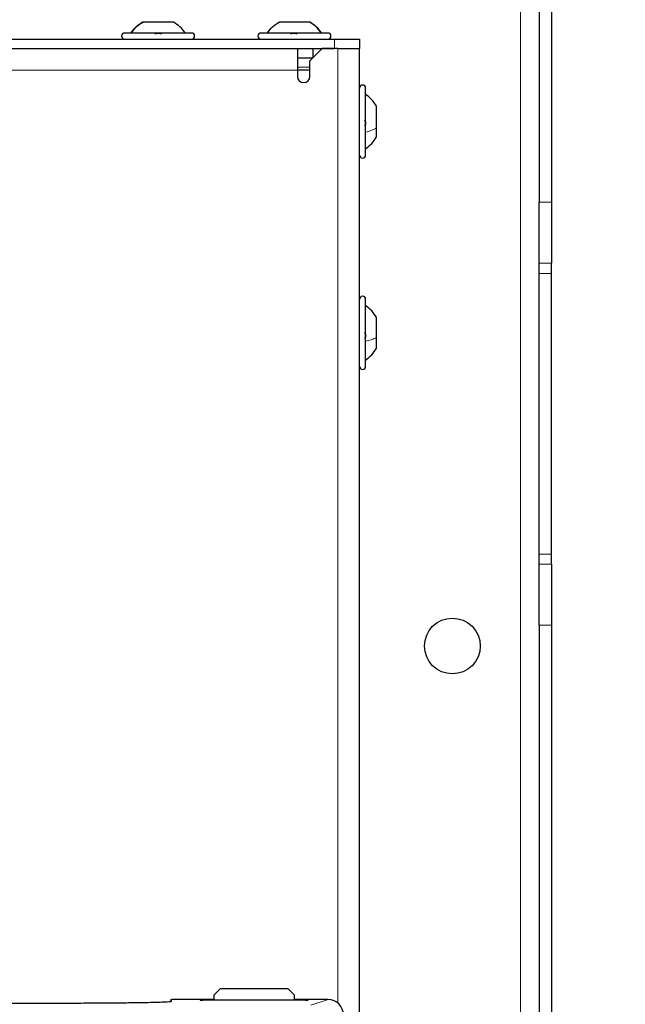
# Model space of a CAD drawing. Header units: millimetres. Extents: x 5 to 418, y 2 to 292.
# Tile 52 of 74: x 119 to 135, y 215 to 242. Entities that reach past the tile are written whole.
import ezdxf

# ---------------------------------------------------------------- set-up
doc = ezdxf.new("R2010")
doc.units = ezdxf.units.MM
doc.layers.add('SLD-0', color=7, linetype='Continuous')
doc.styles.add('SLDTEXTSTYLE0', font='TXT', dxfattribs={"width": 0.605})
doc.dimstyles.new('SLDDIMSTYLE2', dxfattribs={"dimtxt": 3.5, "dimasz": 3.302, "dimexe": 0, "dimexo": 0.0625, "dimgap": 0.875, "dimtad": 1, "dimdec": 1, "dimlfac": 6, "dimrnd": 1e-09, "dimzin": 12, "dimdsep": 46, "dimtxsty": 'SLDTEXTSTYLE0', "dimsah": 1, "dimcen": 0.09, "dimadec": 0, "dimazin": 3, "dimtfac": 1, "dimtofl": 0, "dimtmove": 0, "dimatfit": 3, "dimfxl": 1, "dimfrac": 2, "dimtolj": 1, "dimtzin": 12, "dimarcsym": 0})

# ---------------------------------------------------------------- blocks, each defined once
blk = doc.blocks.new('_D_6')
at = {"layer": 'SLD-0', "color": 7}
for p, q in [((132.47, 247.7), (149.204, 247.7)), ((148.204, 247.7), (148.204, 93.813)), ((119.109, 93.813), (149.204, 93.813))]:
    blk.add_line(p, q, dxfattribs=at)
for centre, start, end in [((145.518, 171.401), 63.4349, 116.5651), ((145.518, 170.113), 243.4349, 296.5651)]:
    blk.add_arc(centre, 6.006, start, end, dxfattribs=at)
for points in [[(148.204, 247.7), (147.696, 244.398), (148.712, 244.398)], [(148.204, 93.813), (148.712, 97.115), (147.696, 97.115)]]:
    blk.add_solid(points, dxfattribs=at)
at = {"layer": 'SLD-0', "color": 7, "insert": (143.692, 164.741), "char_height": 3.5, "attachment_point": 1, "rotation": 90, "style": 'SLDTEXTSTYLE0'}
blk.add_mtext('923,3', dxfattribs=at)

msp = doc.modelspace()

# ---------------------------------------------------------------- linework, layer by layer
at = {"color": 7, "linetype": 'Continuous', "lineweight": 18}
for p, q in [((132.4696, 101.8669), (132.4696, 247.7002)), ((127.4696, 240.8586), (127.4696, 241.1086)), ((127.553, 215.1802), (127.553, 240.8586)), ((126.4696, 240.2752), (74.803, 240.2752)), ((126.803, 240.3586), (126.4696, 240.3586)), ((132.9696, 236.7213), (133.303, 236.7213)), ((133.303, 235.0799), (132.9696, 235.0799)), ((132.9696, 234.8087), (133.303, 234.8087)), ((132.9696, 227.2585), (133.303, 227.2585)), ((132.9696, 226.9872), (133.303, 226.9872)), ((133.303, 225.3459), (132.9696, 225.3459)), ((123.0846, 215.2717), (123.0846, 215.22)), ((123.853, 215.2531), (123.853, 215.2607)), ((123.8585, 215.2527), (123.853, 215.2531)), ((123.9196, 215.2618), (124.2196, 215.2618)), ((123.9196, 215.252), (123.9196, 215.2618)), ((126.3863, 215.2618), (126.6863, 215.2618)), ((126.6863, 215.2618), (126.6863, 215.252)), ((126.753, 215.2531), (126.7474, 215.2527)), ((126.753, 215.2607), (126.753, 215.2531)), ((126.8333, 215.1189), (127.2923, 215.2717))]:
    msp.add_line(p, q, dxfattribs=at)
at = {"color": 7, "linetype": 'Continuous', "lineweight": 25}
for p, q in [((132.9696, 246.8669), (132.9696, 236.7213)), ((133.303, 246.8669), (133.303, 236.7213)), ((123.1321, 241.5669), (122.3071, 241.5669)), ((126.7984, 241.5669), (125.9742, 241.5669)), ((73.803, 241.1086), (127.4696, 241.1086)), ((123.6196, 241.2752), (121.8196, 241.2752)), ((127.2863, 241.2752), (125.4863, 241.2752)), ((127.4696, 241.1086), (128.1363, 241.1086)), ((128.1363, 241.1086), (128.1363, 240.8586)), ((73.803, 240.8586), (127.4696, 240.8586)), ((126.4696, 240.8586), (126.4696, 240.2752)), ((127.1363, 240.8586), (126.803, 240.5252)), ((126.8863, 240.8586), (126.8863, 240.6086)), ((127.553, 240.8586), (127.1363, 240.8586)), ((127.553, 240.8586), (128.1363, 240.8586)), ((128.1363, 192.5252), (128.1363, 240.8586)), ((126.4696, 240.6086), (126.8863, 240.6086)), ((126.803, 240.1086), (126.803, 240.5252)), ((126.4696, 240.2752), (126.4696, 240.1086)), ((126.803, 240.2752), (126.4696, 240.2752)), ((128.303, 238.5358), (128.303, 239.7919)), ((128.5946, 238.7287), (128.5946, 239.3044)), ((128.5946, 238.4794), (128.5946, 238.7287)), ((128.303, 237.9919), (128.303, 238.5358)), ((132.9696, 235.0799), (132.9696, 236.7213)), ((133.303, 236.7213), (133.303, 235.0799)), ((132.9696, 234.8087), (132.9696, 235.0799)), ((133.303, 234.8087), (133.303, 235.0799)), ((132.9696, 227.2585), (132.9696, 234.8087)), ((133.303, 227.2585), (133.303, 234.8087)), ((128.303, 232.931), (128.303, 234.1086)), ((128.5946, 233.0814), (128.5946, 233.6211)), ((128.303, 232.3086), (128.303, 232.931)), ((128.5946, 232.7961), (128.5946, 233.0814)), ((132.9696, 226.9872), (132.9696, 227.2585)), ((133.303, 226.9872), (133.303, 227.2585)), ((132.9696, 225.3459), (132.9696, 226.9872)), ((133.303, 226.9872), (133.303, 225.3459)), ((132.9696, 225.3459), (132.9696, 141.7213)), ((133.303, 225.3459), (133.303, 141.7213)), ((124.3863, 215.5586), (124.2196, 215.3919)), ((124.2196, 215.3919), (124.2196, 215.252)), ((126.2196, 215.5586), (124.3863, 215.5586)), ((126.3863, 215.3919), (126.2196, 215.5586)), ((126.3863, 215.252), (126.3863, 215.3919)), ((120.2196, 215.17), (115.053, 215.17)), ((124.2196, 215.2717), (123.0846, 215.2717)), ((123.8577, 215.2527), (123.8574, 215.2527)), ((126.6863, 215.252), (123.9196, 215.252)), ((127.2923, 215.2717), (126.3863, 215.2717)), ((126.7488, 215.2528), (126.7483, 215.2527))]:
    msp.add_line(p, q, dxfattribs=at)
msp.add_circle((130.6363, 224.7836), 0.75, dxfattribs=at)
for centre, radius, start, end in [((121.8196, 241.1919), 0.0833, 90, 270), ((123.6196, 241.1919), 0.0833, 270, 90), ((125.4863, 241.1919), 0.0833, 90, 270), ((127.2863, 241.1919), 0.0833, 270, 90), ((126.6363, 240.1086), 0.1667, 180, 0), ((128.2196, 239.7919), 0.0833, 360, 180), ((128.2196, 237.9919), 0.0833, 180, 0), ((128.2196, 234.1086), 0.0833, 360, 180), ((128.2196, 232.3086), 0.0833, 180, 0)]:
    msp.add_arc(centre, radius, start, end, dxfattribs=at)
at = {"color": 7, "linetype": 'Continuous', "lineweight": 18}
for centre, start, end in [((123.853, 215.2273), 48.34104, 90.00067), ((126.753, 215.2273), 89.99933, 131.65896)]:
    msp.add_arc(centre, 0.0333, start, end, dxfattribs=at)
at = {"color": 7, "linetype": 'Continuous', "lineweight": 25}
for centre, major_axis, ratio, start_param, end_param in [((123.0512, 215.2384), (0.0017, 0.0333), 0.0009121, 1.501031, 1.5708441), ((123.0846, 215.2384), (0.0238, -0.0238), 0.9826973, 2.3474678, 3.8659043), ((123.9196, 215.2607), (0.0667, 0), 0.0174551, 1.5707963, 3.1415927), ((123.9196, 215.2531), (0.0667, 0), 0.0174551, 3.4211051, 4.712389), ((126.6863, 215.2607), (0.0667, 0), 0.0174551, 0, 1.5707963), ((126.6863, 215.2531), (0.0667, 0), 0.0174551, 4.712389, 6.009993), ((127.2919, 214.855), (0.3958, 0.1318), 0.9987209, 5.962135, 7.5320179)]:
    msp.add_ellipse(centre, major_axis=major_axis, ratio=ratio, start_param=start_param, end_param=end_param, dxfattribs=at)
at = {"color": 7, "linetype": 'Continuous', "lineweight": 18}
for centre, start_param, end_param in [((123.9196, 215.2531), 3.1415927, 3.4211051), ((126.6863, 215.2531), 6.009993, 6.2831853)]:
    msp.add_ellipse(centre, major_axis=(0.0667, 0), ratio=0.0174551, start_param=start_param, end_param=end_param, dxfattribs=at)
at = {"color": 7, "linetype": 'Continuous', "lineweight": 25}
for points in [[(121.9863, 241.2752), (122.0314, 241.333), (122.1217, 241.4486), (122.2453, 241.5275), (122.3071, 241.5669)], [(122.3105, 241.5669), (122.2491, 241.5275), (122.1265, 241.4486), (122.037, 241.333), (121.9922, 241.2752)], [(123.4529, 241.2752), (123.4078, 241.333), (123.3176, 241.4486), (123.1939, 241.5275), (123.1321, 241.5669)], [(125.6537, 241.2752), (125.6988, 241.333), (125.7889, 241.4486), (125.9124, 241.5275), (125.9742, 241.5669)], [(127.1154, 241.2752), (127.0705, 241.333), (126.9808, 241.4486), (126.8579, 241.5275), (126.7964, 241.5669)], [(127.1189, 241.2752), (127.0738, 241.333), (126.9837, 241.4486), (126.8602, 241.5275), (126.7984, 241.5669)]]:
    msp.add_open_spline(points, degree=3, dxfattribs=at)
for points, knots in [([(122.6498, 241.2467), (122.6524, 241.2506), (122.6576, 241.2584), (122.6744, 241.2676), (122.6968, 241.2737), (122.7232, 241.276), (122.7496, 241.2738), (122.7719, 241.2677), (122.7885, 241.2585), (122.7934, 241.2506), (122.7958, 241.2467)], [0, 0, 0, 0, 0.12522174, 0.24948305, 0.37432565, 0.49906277, 0.6238964, 0.74938803, 0.87444058, 1, 1, 1, 1]), ([(126.2993, 241.2467), (126.3015, 241.2506), (126.3058, 241.2584), (126.3215, 241.2676), (126.3433, 241.2737), (126.3694, 241.276), (126.396, 241.2738), (126.419, 241.2677), (126.4366, 241.2585), (126.4423, 241.2506), (126.4451, 241.2467)], [0, 0, 0, 0, 0.1252217, 0.2494831, 0.3743256, 0.4990628, 0.6238964, 0.749388, 0.8744406, 1, 1, 1, 1]), ([(128.5946, 239.3044), (128.5552, 239.3662), (128.4764, 239.4899), (128.3608, 239.5801), (128.303, 239.6252)], [0, 0, 0, 0, 0.4999999, 1, 1, 1, 1]), ([(128.2744, 238.9274), (128.2783, 238.9241), (128.2861, 238.9174), (128.2953, 238.8987), (128.3014, 238.8749), (128.3037, 238.8482), (128.3015, 238.8225), (128.2954, 238.8017), (128.2862, 238.7873), (128.2784, 238.7841), (128.2744, 238.7825)], [0, 0, 0, 0, 0.1251933, 0.2494385, 0.3742794, 0.4990244, 0.6238686, 0.7493688, 0.8744304, 1, 1, 1, 1]), ([(128.303, 238.1586), (128.3608, 238.2037), (128.4764, 238.2939), (128.5552, 238.4176), (128.5946, 238.4794)], [0, 0, 0, 0, 0.5000001, 1, 1, 1, 1]), ([(128.5946, 233.6211), (128.5552, 233.6829), (128.4764, 233.8066), (128.3608, 233.8968), (128.303, 233.9419)], [0, 0, 0, 0, 0.4999999, 1, 1, 1, 1]), ([(128.2744, 233.2138), (128.2783, 233.2097), (128.2861, 233.2018), (128.2953, 233.1816), (128.3014, 233.157), (128.3037, 233.1302), (128.3015, 233.1054), (128.2954, 233.0861), (128.2862, 233.0737), (128.2784, 233.0719), (128.2744, 233.071)], [0, 0, 0, 0, 0.1251933, 0.24943846, 0.37427938, 0.49902445, 0.62386859, 0.74936876, 0.87443044, 1, 1, 1, 1]), ([(128.303, 232.4752), (128.3608, 232.5204), (128.4764, 232.6106), (128.5552, 232.7342), (128.5946, 232.7961)], [0, 0, 0, 0, 0.5000001, 1, 1, 1, 1]), ([(123.0846, 215.22), (123.079, 215.2176), (123.0679, 215.2128), (122.9773, 215.2058), (122.8263, 215.1987), (122.5993, 215.1917), (122.2945, 215.1851), (121.9293, 215.1796), (121.5167, 215.1751), (121.0665, 215.172), (120.6289, 215.1702), (120.3438, 215.17), (120.2196, 215.17)], [0, 0, 0, 0, 0.09036437, 0.18166862, 0.27297277, 0.3803204, 0.48766778, 0.5950843, 0.70250162, 0.80986444, 0.91722712, 1, 1, 1, 1])]:
    msp.add_open_spline(points, degree=3, knots=knots, dxfattribs=at)
at = {"color": 7, "linetype": 'Continuous', "lineweight": 18}
for points in [[(128.303, 238.6017), (128.3608, 238.6196), (128.4764, 238.6553), (128.5552, 238.7042), (128.5946, 238.7287)], [(128.303, 232.9824), (128.3608, 232.9964), (128.4764, 233.0242), (128.5552, 233.0623), (128.5946, 233.0814)]]:
    msp.add_open_spline(points, degree=3, dxfattribs=at)

# ---------------------------------------------------------------- dimensions: what is measured, and where the dimension line sits
at = {"layer": 'SLD-0', "color": 7}
dim = msp.add_linear_dim(base=(148.2041, 93.813), p1=(132.4696, 247.7002), p2=(119.1094, 93.813), angle=90, text='(<>)', dimstyle='SLDDIMSTYLE2', dxfattribs=at)
dim.commit()
dim.dimension.update_dxf_attribs({"geometry": '_D_6', "text_midpoint": (148.2041, 170.7566), "dimtype": 160})

doc.saveas('drawing.dxf')
